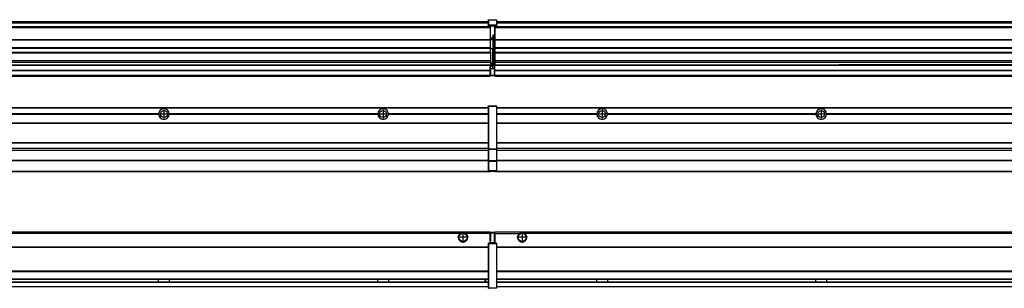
# Model space of a CAD drawing. Header units: inches. Extents: x -381 to 28422, y -418 to 176.
# Tile 41 of 49: x 21222 to 22120, y -154 to 90. Entities that reach past the tile are written whole.
import ezdxf

# ---------------------------------------------------------------- set-up
doc = ezdxf.new("R2010")
doc.units = ezdxf.units.IN
doc.linetypes.add('DOT_CENTER', pattern=[14, 12, -1, 0, -1])
doc.layers.add('1', color=7, linetype='Continuous')

# ---------------------------------------------------------------- blocks, each defined once
blk = doc.blocks.new('Modulos_intermedio__FL-14__15__19', base_point=(21655.18, -48.03))
at = {"color": 7, "linetype": 'Continuous'}
for p, q in [((21656.88, 10.47), (23049.18, 10.47)), ((21656.88, 10.22), (23049.18, 10.22)), ((21676.43, 10.47), (21676.48, 10.52)), ((21676.48, 10.52), (21683.88, 10.52)), ((21683.93, 10.47), (21683.88, 10.52)), ((21748.29, 4.77), (21656.88, 4.77)), ((21748.28, 4.47), (21656.88, 4.47)), ((21748.29, 4.17), (21656.88, 4.17)), ((21748.28, 4.47), (21748.29, 4.77)), ((21748.29, 4.17), (21748.28, 4.47)), ((21750.84, 6.59), (21750.83, 6.57)), ((21750.83, 2.38), (21750.84, 2.36)), ((21948.29, 4.77), (21758.07, 4.77)), ((21758.07, 4.77), (21758.08, 4.47)), ((21758.08, 4.47), (21758.07, 4.17)), ((21948.29, 4.17), (21758.07, 4.17)), ((21948.28, 4.47), (21758.08, 4.47)), ((21948.28, 4.47), (21948.29, 4.77)), ((21948.29, 4.17), (21948.28, 4.47)), ((21950.84, 6.59), (21950.83, 6.57)), ((21950.83, 2.38), (21950.84, 2.36)), ((22148.29, 4.77), (21958.07, 4.77)), ((21958.07, 4.77), (21958.08, 4.47)), ((21958.08, 4.47), (21958.07, 4.17)), ((22148.29, 4.17), (21958.07, 4.17)), ((22148.28, 4.47), (21958.08, 4.47)), ((21656.88, -3.53), (23049.18, -3.53)), ((21656.88, -3.78), (23049.18, -3.78)), ((23049.18, -4.03), (21656.88, -4.03)), ((21656.88, -21.53), (23049.18, -21.53)), ((21656.88, -21.78), (23049.18, -21.78)), ((21656.88, -26.73), (23049.18, -26.73)), ((21656.88, -26.82), (23049.18, -26.82)), ((21656.88, -28.37), (23049.18, -28.37)), ((21656.88, -28.53), (23049.18, -28.53)), ((21656.88, -28.65), (23049.18, -28.65)), ((23049.18, -38.02), (21656.88, -38.02)), ((23049.18, -38.11), (21656.88, -38.11)), ((21655.18, -47.53), (21655.18, -48.03)), ((21655.18, -48.03), (23051.18, -48.03)), ((21656.63, -47.53), (23049.43, -47.53))]:
    blk.add_line(p, q, dxfattribs=at)
for centre in [(21753.18, 4.47), (21953.18, 4.47)]:
    blk.add_circle(centre, 3.15, dxfattribs=at)
for centre, start, end in [((21753.18, 4.47), 3.5101, 176.4899), ((21953.18, 4.47), 3.5101, 176.4899), ((21753.18, 4.47), 183.51008, 356.48992), ((21953.18, 4.47), 183.51008, 356.48992)]:
    blk.add_arc(centre, 4.9, start, end, dxfattribs=at)
at = {"layer": '1', "color": 2, "linetype": 'DOT_CENTER'}
for p, q in [((21757.33, 4.47), (21749.03, 4.47)), ((21753.18, 8.62), (21753.18, 0.32)), ((21957.33, 4.47), (21949.03, 4.47)), ((21953.18, 8.62), (21953.18, 0.32))]:
    blk.add_line(p, q, dxfattribs=at)
blk = doc.blocks.new('Modulos_intermedio__FL-14__16__26', base_point=(20255.18, -48.03))
at = {"color": 7, "linetype": 'Continuous'}
for p, q in [((20256.88, 10.47), (21649.18, 10.47)), ((20256.88, 10.22), (21649.18, 10.22)), ((21622.43, 10.47), (21622.48, 10.52)), ((21622.48, 10.52), (21629.88, 10.52)), ((21629.93, 10.47), (21629.88, 10.52)), ((21649.18, 11.72), (21649.19, 11.79)), ((21649.18, 11.72), (21649.18, 11.47)), ((21649.18, 11.47), (21649.43, 11.47)), ((21649.18, 11.47), (21649.18, -27.21)), ((21649.19, 11.79), (21649.2, 11.82)), ((21649.2, 11.82), (21649.22, 11.86)), ((21649.22, 11.86), (21649.25, 11.9)), ((21649.25, 11.9), (21649.29, 11.93)), ((21649.29, 11.93), (21649.34, 11.96)), ((21649.34, 11.96), (21649.36, 11.96)), ((21649.36, 11.96), (21649.43, 11.97)), ((21649.43, 11.97), (21649.43, 11.47)), ((21649.43, 11.97), (21656.63, 11.97)), ((21656.63, 11.47), (21649.43, 11.47)), ((21649.43, 11.47), (21649.43, -27.21)), ((21656.63, 11.97), (21656.63, 11.47)), ((21656.7, 11.96), (21656.63, 11.97)), ((21656.88, 11.47), (21656.63, 11.47)), ((21656.63, 11.47), (21656.63, -27.21)), ((21656.72, 11.96), (21656.7, 11.96)), ((21656.76, 11.93), (21656.72, 11.96)), ((21656.8, 11.9), (21656.76, 11.93)), ((21656.84, 11.86), (21656.8, 11.9)), ((21656.86, 11.82), (21656.84, 11.86)), ((21656.87, 11.79), (21656.86, 11.82)), ((21656.88, 11.72), (21656.87, 11.79)), ((21656.88, 11.72), (21656.88, 11.47)), ((21656.88, 11.47), (21656.88, -27.21)), ((21348.29, 4.77), (21158.07, 4.77)), ((21348.29, 4.17), (21158.07, 4.17)), ((21348.28, 4.47), (21158.08, 4.47)), ((21348.29, 4.77), (21348.28, 4.47)), ((21348.28, 4.47), (21348.29, 4.17)), ((21350.83, 6.57), (21350.85, 6.59)), ((21350.84, 2.36), (21350.83, 2.38)), ((21358.08, 4.47), (21358.07, 4.77)), ((21548.29, 4.77), (21358.07, 4.77)), ((21358.07, 4.17), (21358.08, 4.47)), ((21548.29, 4.17), (21358.07, 4.17)), ((21548.28, 4.47), (21358.08, 4.47)), ((21548.29, 4.77), (21548.28, 4.47)), ((21548.28, 4.47), (21548.29, 4.17)), ((21550.83, 6.57), (21550.85, 6.59)), ((21550.84, 2.36), (21550.83, 2.38)), ((21555.9, 6.06), (21555.91, 6.03)), ((21649.18, 4.77), (21558.07, 4.77)), ((21558.08, 4.47), (21558.07, 4.77)), ((21558.07, 4.17), (21558.08, 4.47)), ((21649.18, 4.17), (21558.07, 4.17)), ((21649.18, 4.47), (21558.08, 4.47)), ((20256.88, -3.53), (21649.18, -3.53)), ((20256.88, -3.78), (21649.18, -3.78)), ((21649.18, -4.03), (20256.88, -4.03)), ((20256.88, -21.53), (21649.18, -21.53)), ((20256.88, -21.78), (21649.18, -21.78)), ((20256.88, -26.73), (21649.18, -26.73)), ((20256.88, -26.82), (21649.18, -26.82)), ((20256.88, -28.37), (21649.18, -28.37)), ((20256.88, -28.53), (21649.18, -28.53)), ((20256.88, -28.65), (21649.18, -28.65)), ((21649.18, -27.21), (21649.18, -27.52)), ((21649.18, -27.21), (21649.43, -27.21)), ((21649.18, -27.52), (21649.18, -38.19)), ((21649.18, -27.52), (21649.19, -27.54)), ((21649.19, -27.54), (21649.22, -27.57)), ((21649.22, -27.57), (21649.25, -27.59)), ((21649.25, -27.59), (21649.29, -27.6)), ((21649.29, -27.6), (21649.34, -27.61)), ((21649.34, -27.61), (21649.36, -27.61)), ((21649.36, -27.61), (21649.43, -27.62)), ((21649.43, -27.21), (21656.63, -27.21)), ((21649.43, -27.21), (21649.43, -27.62)), ((21649.43, -27.62), (21656.63, -27.62)), ((21649.43, -27.62), (21649.43, -38.3)), ((21656.63, -27.21), (21656.63, -27.62)), ((21656.88, -27.21), (21656.63, -27.21)), ((21656.7, -27.61), (21656.63, -27.62)), ((21656.63, -27.62), (21656.63, -38.3)), ((21656.72, -27.61), (21656.7, -27.61)), ((21656.76, -27.6), (21656.72, -27.61)), ((21656.8, -27.59), (21656.76, -27.6)), ((21656.84, -27.57), (21656.8, -27.59)), ((21656.87, -27.54), (21656.84, -27.57)), ((21656.88, -27.52), (21656.87, -27.54)), ((21656.88, -27.21), (21656.88, -27.52)), ((21656.88, -27.52), (21656.88, -38.19)), ((21649.18, -38.02), (20256.88, -38.02)), ((21649.18, -38.11), (20256.88, -38.11)), ((21649.18, -38.19), (21649.19, -38.22)), ((21649.18, -38.19), (21649.18, -38.71)), ((21649.18, -38.71), (21649.18, -47.03)), ((21649.18, -38.71), (21649.43, -38.71)), ((21649.19, -38.22), (21649.22, -38.25)), ((21649.22, -38.25), (21649.25, -38.27)), ((21649.25, -38.27), (21649.29, -38.28)), ((21649.29, -38.28), (21649.34, -38.29)), ((21649.34, -38.29), (21649.36, -38.29)), ((21649.36, -38.29), (21649.43, -38.3)), ((21656.63, -38.3), (21649.43, -38.3)), ((21649.43, -38.3), (21649.43, -38.71)), ((21656.63, -38.71), (21649.43, -38.71)), ((21649.43, -38.71), (21649.43, -47.03)), ((21656.7, -38.29), (21656.63, -38.3)), ((21656.63, -38.3), (21656.63, -38.71)), ((21656.63, -38.71), (21656.63, -47.03)), ((21656.88, -38.71), (21656.63, -38.71)), ((21656.72, -38.29), (21656.7, -38.29)), ((21656.76, -38.28), (21656.72, -38.29)), ((21656.8, -38.27), (21656.76, -38.28)), ((21656.84, -38.25), (21656.8, -38.27)), ((21656.87, -38.22), (21656.84, -38.25)), ((21656.88, -38.19), (21656.87, -38.22)), ((21656.88, -38.19), (21656.88, -38.71)), ((21656.88, -38.71), (21656.88, -47.03)), ((20255.18, -48.03), (21651.18, -48.03)), ((20256.63, -47.53), (21649.43, -47.53)), ((21649.18, -47.03), (21649.18, -47.28)), ((21649.18, -47.03), (21649.43, -47.03)), ((21649.18, -47.28), (21649.19, -47.34)), ((21649.19, -47.34), (21649.2, -47.37)), ((21649.2, -47.37), (21649.22, -47.41)), ((21649.22, -47.41), (21649.25, -47.45)), ((21649.25, -47.45), (21649.29, -47.49)), ((21649.29, -47.49), (21649.34, -47.51)), ((21649.34, -47.51), (21649.36, -47.52)), ((21649.36, -47.52), (21649.43, -47.53)), ((21649.43, -47.03), (21649.43, -47.53)), ((21649.43, -47.03), (21656.63, -47.03)), ((21649.43, -47.53), (21656.63, -47.53)), ((21651.18, -47.53), (21651.18, -48.03)), ((21656.88, -47.03), (21656.63, -47.03)), ((21656.63, -47.03), (21656.63, -47.53)), ((21656.7, -47.52), (21656.63, -47.53)), ((21656.72, -47.51), (21656.7, -47.52)), ((21656.76, -47.49), (21656.72, -47.51)), ((21656.8, -47.45), (21656.76, -47.49)), ((21656.84, -47.41), (21656.8, -47.45)), ((21656.86, -47.37), (21656.84, -47.41)), ((21656.87, -47.34), (21656.86, -47.37)), ((21656.88, -47.28), (21656.87, -47.34)), ((21656.88, -47.03), (21656.88, -47.28))]:
    blk.add_line(p, q, dxfattribs=at)
for centre in [(21353.18, 4.47), (21553.18, 4.47)]:
    blk.add_circle(centre, 3.15, dxfattribs=at)
for centre, start, end in [((21353.18, 4.47), 3.5101, 176.4899), ((21553.18, 4.47), 3.5101, 176.4899), ((21353.18, 4.47), 183.51008, 356.48992), ((21553.18, 4.47), 183.51008, 356.48992)]:
    blk.add_arc(centre, 4.9, start, end, dxfattribs=at)
at = {"layer": '1', "color": 2, "linetype": 'DOT_CENTER'}
for p, q in [((21357.33, 4.47), (21349.03, 4.47)), ((21353.18, 8.62), (21353.18, 0.32)), ((21557.33, 4.47), (21549.03, 4.47)), ((21553.18, 8.62), (21553.18, 0.32))]:
    blk.add_line(p, q, dxfattribs=at)
blk = doc.blocks.new('F-274__37', base_point=(621.12, -75.97))
for name, p in [('Modulos_intermedio__FL-14__16__26', (20255.18, -48.03)), ('Modulos_intermedio__FL-14__15__19', (21655.18, -48.03))]:
    blk.add_blockref(name, p)
blk = doc.blocks.new('Alzado2', base_point=(2889, -32))
blk.add_blockref('F-274__37', (621.12, -75.97))
blk = doc.blocks.new('Modulos_intermedio__FL-14__15__47', base_point=(21655.18, 38.97))
at = {"color": 7, "linetype": 'Continuous'}
for p, q in [((21655.18, 84.47), (21655.18, 83.99)), ((21655.18, 83.99), (21655.18, 83.97)), ((23051.18, 83.99), (21655.18, 83.99)), ((21655.18, 83.97), (21655.18, 83.47)), ((21655.18, 83.97), (23051.18, 83.97)), ((21655.18, 83.47), (21655.18, 72.41)), ((21655.18, 83.47), (23051.18, 83.47)), ((21656.88, 88.97), (23049.18, 88.97)), ((21656.88, 88.96), (23049.18, 88.96)), ((21656.88, 88.35), (23049.18, 88.35)), ((21656.88, 88.03), (23049.18, 88.03)), ((21656.88, 87.7), (23049.18, 87.7)), ((21655.18, 72.41), (21655.18, 72.16)), ((21655.18, 72.41), (23051.18, 72.41)), ((21655.18, 72.16), (23051.18, 72.16)), ((21655.18, 72.16), (21655.18, 64.79)), ((23051.18, 64.79), (21655.18, 64.79)), ((21655.18, 64.79), (21655.18, 64.54)), ((21655.18, 64.54), (21655.18, 60.91)), ((21655.18, 64.54), (23051.18, 64.54)), ((21655.18, 60.91), (21655.18, 60.41)), ((21655.18, 60.91), (23051.18, 60.91)), ((21655.18, 60.41), (23051.18, 60.41)), ((21655.18, 60.41), (21655.18, 59.42)), ((21655.18, 59.42), (21655.18, 53.15)), ((21655.18, 53.15), (21655.18, 51.48)), ((21655.18, 53.15), (23051.18, 53.15)), ((23051.18, 51.48), (21655.18, 51.48)), ((21655.18, 51.48), (21655.18, 51.37)), ((21655.18, 51.37), (21655.18, 49.19)), ((21655.18, 49.19), (21655.18, 49.16)), ((21655.18, 49.19), (21969.43, 49.19)), ((21655.18, 44.48), (21655.18, 49.16)), ((21655.18, 49.16), (21969.43, 49.16)), ((21969.43, 49.19), (21969.43, 49.18)), ((21978.18, 49.19), (21969.43, 49.19)), ((21969.43, 49.18), (21969.43, 49.16)), ((21969.43, 49.18), (21978.18, 49.18)), ((21969.43, 49.16), (21978.18, 49.16)), ((21978.18, 49.19), (21978.18, 49.18)), ((22169.43, 49.19), (21978.18, 49.19)), ((21978.18, 49.18), (21978.18, 49.16)), ((21978.18, 49.16), (22169.43, 49.16)), ((21655.18, 44.48), (21655.18, 44.04)), ((21655.18, 44.48), (23051.13, 44.48)), ((21655.18, 39.97), (21655.18, 44.04)), ((21655.18, 44.04), (23051.13, 44.04)), ((21655.18, 39.97), (21655.18, 39.47)), ((21655.18, 39.97), (23051.13, 39.97)), ((21655.18, 39.47), (21655.18, 39.22)), ((21655.18, 39.47), (23051.13, 39.47)), ((21655.18, 39.22), (21655.18, 38.97)), ((21655.18, 39.22), (23051.13, 39.22)), ((21655.18, 38.97), (23051.13, 38.97))]:
    blk.add_line(p, q, dxfattribs=at)
blk = doc.blocks.new('Modulos_intermedio__FL-14__16__54', base_point=(20255.18, 38.97))
at = {"color": 7, "linetype": 'Continuous'}
for p, q in [((21649.18, 90.22), (21649.19, 90.29)), ((21649.18, 90.22), (21649.2, 90.24)), ((21649.18, 90.22), (21649.18, 90.16)), ((21649.18, 90.16), (21649.18, 90.22)), ((21649.18, 90.16), (21649.18, 85.33)), ((21649.19, 90.29), (21649.2, 90.32)), ((21649.2, 90.32), (21649.22, 90.36)), ((21649.2, 90.24), (21649.22, 90.28)), ((21649.22, 90.36), (21649.25, 90.4)), ((21649.22, 90.28), (21649.25, 90.32)), ((21649.25, 90.4), (21649.29, 90.43)), ((21649.25, 90.32), (21649.29, 90.35)), ((21649.29, 90.43), (21649.34, 90.46)), ((21649.29, 90.35), (21649.34, 90.37)), ((21649.34, 90.46), (21649.36, 90.46)), ((21649.34, 90.37), (21649.36, 90.38)), ((21649.36, 90.46), (21649.43, 90.47)), ((21649.36, 90.38), (21649.43, 90.39)), ((21649.43, 90.47), (21656.63, 90.47)), ((21649.43, 90.47), (21649.43, 90.39)), ((21649.43, 90.39), (21656.63, 90.39)), ((21649.43, 90.39), (21649.43, 85.56)), ((21656.63, 90.47), (21656.63, 90.39)), ((21656.7, 90.46), (21656.63, 90.47)), ((21656.63, 90.39), (21656.63, 85.56)), ((21656.7, 90.38), (21656.63, 90.39)), ((21656.72, 90.46), (21656.7, 90.46)), ((21656.72, 90.37), (21656.7, 90.38)), ((21656.76, 90.43), (21656.72, 90.46)), ((21656.76, 90.35), (21656.72, 90.37)), ((21656.8, 90.4), (21656.76, 90.43)), ((21656.8, 90.32), (21656.76, 90.35)), ((21656.84, 90.36), (21656.8, 90.4)), ((21656.84, 90.28), (21656.8, 90.32)), ((21656.86, 90.32), (21656.84, 90.36)), ((21656.86, 90.24), (21656.84, 90.28)), ((21656.87, 90.29), (21656.86, 90.32)), ((21656.87, 90.22), (21656.86, 90.24)), ((21656.88, 90.22), (21656.87, 90.29)), ((21656.88, 90.16), (21656.87, 90.22)), ((21656.88, 90.22), (21656.88, 90.16)), ((21656.88, 90.16), (21656.88, 85.33)), ((21651.18, 83.99), (20255.18, 83.99)), ((20255.18, 83.97), (21651.18, 83.97)), ((20255.18, 83.47), (21651.18, 83.47)), ((20256.88, 88.97), (21649.18, 88.97)), ((20256.88, 88.96), (21649.18, 88.96)), ((20256.88, 88.35), (21649.18, 88.35)), ((20256.88, 88.03), (21649.18, 88.03)), ((20256.88, 87.7), (21649.18, 87.7)), ((21649.18, 85.33), (21649.19, 85.4)), ((21649.18, 85.33), (21649.18, 85.22)), ((21649.18, 85.22), (21649.19, 85.29)), ((21649.18, 85.22), (21649.18, 84.97)), ((21649.18, 84.97), (21649.43, 84.97)), ((21649.18, 84.97), (21649.18, 84.72)), ((21649.19, 84.66), (21649.18, 84.72)), ((21649.19, 85.4), (21649.2, 85.42)), ((21649.19, 85.29), (21649.2, 85.32)), ((21649.2, 84.63), (21649.19, 84.66)), ((21649.2, 85.42), (21649.22, 85.46)), ((21649.2, 85.32), (21649.22, 85.36)), ((21649.22, 84.59), (21649.2, 84.63)), ((21649.22, 85.46), (21649.25, 85.5)), ((21649.22, 85.36), (21649.25, 85.4)), ((21649.22, 85.36), (21649.25, 85.4)), ((21649.25, 84.55), (21649.22, 84.59)), ((21649.25, 85.5), (21649.29, 85.53)), ((21649.25, 85.4), (21649.34, 85.46)), ((21649.25, 85.4), (21649.29, 85.43)), ((21649.29, 84.51), (21649.25, 84.55)), ((21649.29, 85.53), (21649.34, 85.55)), ((21649.29, 85.43), (21649.34, 85.46)), ((21649.34, 84.49), (21649.29, 84.51)), ((21649.34, 85.55), (21649.36, 85.55)), ((21649.34, 85.46), (21649.36, 85.46)), ((21649.36, 84.48), (21649.34, 84.49)), ((21649.36, 85.55), (21649.43, 85.56)), ((21649.36, 85.46), (21649.43, 85.47)), ((21649.43, 84.47), (21649.36, 84.48)), ((21656.63, 85.56), (21649.43, 85.56)), ((21649.43, 85.56), (21649.43, 85.47)), ((21649.43, 85.47), (21649.43, 84.97)), ((21649.43, 85.47), (21656.63, 85.47)), ((21649.43, 84.97), (21649.43, 84.47)), ((21649.43, 84.97), (21651.18, 84.97)), ((21649.43, 84.47), (21651.18, 84.47)), ((21651.18, 84.97), (21654.88, 84.97)), ((21651.18, 84.97), (21651.18, 83.97)), ((21651.18, 83.97), (21651.18, 83.47)), ((21651.18, 72.41), (21651.18, 83.47)), ((21654.88, 84.97), (21654.88, 77.44)), ((21654.88, 84.97), (21656.63, 84.97)), ((21654.88, 84.47), (21656.63, 84.47)), ((21656.7, 85.55), (21656.63, 85.56)), ((21656.63, 85.56), (21656.63, 85.47)), ((21656.7, 85.46), (21656.63, 85.47)), ((21656.63, 85.47), (21656.63, 84.97)), ((21656.88, 84.97), (21656.63, 84.97)), ((21656.63, 84.97), (21656.63, 84.47)), ((21656.63, 84.47), (21656.7, 84.48)), ((21656.72, 85.55), (21656.7, 85.55)), ((21656.72, 85.46), (21656.7, 85.46)), ((21656.7, 84.48), (21656.72, 84.49)), ((21656.76, 85.53), (21656.72, 85.55)), ((21656.72, 85.46), (21656.76, 85.43)), ((21656.76, 85.43), (21656.72, 85.46)), ((21656.72, 84.49), (21656.76, 84.51)), ((21656.8, 85.5), (21656.76, 85.53)), ((21656.8, 85.4), (21656.76, 85.43)), ((21656.76, 84.51), (21656.8, 84.55)), ((21656.84, 85.46), (21656.8, 85.5)), ((21656.8, 85.4), (21656.84, 85.36)), ((21656.84, 85.36), (21656.8, 85.4)), ((21656.8, 84.55), (21656.84, 84.59)), ((21656.86, 85.42), (21656.84, 85.46)), ((21656.86, 85.32), (21656.84, 85.36)), ((21656.84, 84.59), (21656.86, 84.63)), ((21656.87, 85.4), (21656.86, 85.42)), ((21656.87, 85.29), (21656.86, 85.32)), ((21656.86, 84.63), (21656.87, 84.66)), ((21656.88, 85.33), (21656.87, 85.4)), ((21656.88, 85.22), (21656.87, 85.29)), ((21656.87, 84.66), (21656.88, 84.72)), ((21656.88, 85.33), (21656.88, 85.22)), ((21656.88, 85.22), (21656.88, 84.97)), ((21656.88, 84.97), (21656.88, 84.72)), ((20255.18, 72.41), (21651.18, 72.41)), ((20255.18, 72.16), (21651.18, 72.16)), ((21653.43, 73.5), (21651.18, 73.5)), ((21653.43, 73), (21651.18, 73)), ((21651.18, 72.5), (21653.43, 72.5)), ((21651.18, 72.41), (21651.18, 72.16)), ((21651.18, 64.79), (21651.18, 72.16)), ((21654.88, 76.45), (21653.43, 76.45)), ((21653.43, 76.45), (21653.43, 73.5)), ((21653.43, 73), (21653.43, 73.5)), ((21653.43, 73.5), (21653.68, 73.5)), ((21653.43, 73), (21653.43, 72.5)), ((21653.43, 72.5), (21653.43, 63.97)), ((21653.68, 72.5), (21653.43, 72.5)), ((21653.68, 73.19), (21653.67, 73.21)), ((21653.68, 76.45), (21653.68, 73.5)), ((21653.68, 76.3), (21654.88, 76.3)), ((21653.68, 73.25), (21653.68, 73.5)), ((21653.68, 73.19), (21653.68, 72.5)), ((21653.68, 63.97), (21653.68, 72.5)), ((21654.88, 79.65), (21655.18, 79.58)), ((21654.88, 78.12), (21655.18, 78.12)), ((21654.88, 77.6), (21655.18, 77.6)), ((21654.88, 77.44), (21655.18, 77.36)), ((21654.88, 76.45), (21655.18, 76.53)), ((21654.88, 76.3), (21654.88, 76.45)), ((21655.18, 76.3), (21654.88, 76.3)), ((21654.88, 63.97), (21654.88, 76.3)), ((21651.18, 64.79), (20255.18, 64.79)), ((20255.18, 64.54), (21651.18, 64.54)), ((21651.18, 64.79), (21651.18, 64.54)), ((21651.18, 60.91), (21651.18, 64.54)), ((21653.43, 63.97), (21651.18, 63.97)), ((21653.43, 63.97), (21653.68, 63.97)), ((21653.43, 50.98), (21653.43, 63.97)), ((21653.68, 63.97), (21654.88, 63.97)), ((21653.68, 50.98), (21653.68, 63.97)), ((21655.18, 63.97), (21654.88, 63.97)), ((21654.88, 49.58), (21654.88, 63.97)), ((20255.18, 60.91), (21651.18, 60.91)), ((20255.18, 60.41), (21651.18, 60.41)), ((21651.18, 60.91), (21651.18, 60.41)), ((21651.18, 60.41), (21651.18, 59.42)), ((21651.18, 59.42), (21651.18, 53.15)), ((20255.18, 53.15), (21651.18, 53.15)), ((21651.18, 51.48), (20255.18, 51.48)), ((20978.18, 49.19), (21651.18, 49.19)), ((20978.18, 49.16), (21651.18, 49.16)), ((21651.13, 44.48), (21651.13, 47.58)), ((21651.13, 47.58), (21651.18, 47.58)), ((21651.13, 45.47), (21651.18, 45.48)), ((21651.18, 53.15), (21651.18, 51.48)), ((21651.18, 51.48), (21651.18, 51.37)), ((21651.18, 51.37), (21651.18, 49.19)), ((21653.43, 50.98), (21651.18, 50.98)), ((21653.43, 49.98), (21651.18, 49.98)), ((21651.18, 49.19), (21651.18, 49.16)), ((21651.18, 47.58), (21651.18, 49.16)), ((21653.43, 48.98), (21651.18, 48.98)), ((21653.43, 47.91), (21651.18, 47.91)), ((21651.18, 46), (21651.18, 47.58)), ((21651.18, 46), (21651.18, 39.97)), ((21651.18, 46), (21653.43, 46)), ((21653.43, 49.98), (21653.43, 50.98)), ((21653.43, 50.98), (21653.68, 50.98)), ((21653.43, 49.98), (21653.43, 48.98)), ((21653.68, 48.98), (21653.43, 48.98)), ((21653.43, 47.91), (21653.43, 48.98)), ((21653.43, 47.91), (21653.52, 47.89)), ((21653.43, 46), (21653.43, 47.91)), ((21653.43, 46), (21654.88, 46)), ((21653.52, 47.89), (21653.6, 47.83)), ((21653.6, 47.83), (21653.66, 47.75)), ((21653.66, 47.75), (21653.68, 47.66)), ((21653.68, 49.73), (21653.68, 50.98)), ((21653.68, 49.73), (21653.68, 48.98)), ((21653.68, 49.58), (21654.88, 49.58)), ((21653.68, 47.66), (21653.68, 48.98)), ((21653.68, 48.93), (21654.88, 48.93)), ((21653.68, 46), (21653.68, 47.66)), ((21655.18, 45.08), (21654.63, 44.93)), ((21655.18, 49.58), (21654.88, 49.58)), ((21654.88, 48.93), (21654.88, 49.58)), ((21654.88, 48.93), (21655.18, 48.85)), ((21654.88, 48.93), (21654.88, 47.33)), ((21654.88, 47.33), (21654.88, 46)), ((21655.18, 45.92), (21654.88, 46)), ((21654.88, 45), (21655.18, 45.08)), ((21654.88, 45), (21654.88, 39.97)), ((20255.18, 44.48), (21651.13, 44.48)), ((20255.18, 44.04), (21651.13, 44.04)), ((20255.18, 39.97), (21651.13, 39.97)), ((20255.18, 39.47), (21651.13, 39.47)), ((20255.18, 39.22), (21651.13, 39.22)), ((20255.18, 38.97), (21651.13, 38.97)), ((21651.13, 44.48), (21651.18, 44.48)), ((21651.13, 44.48), (21651.13, 44.04)), ((21651.13, 39.97), (21651.13, 44.04)), ((21651.18, 40.48), (21651.13, 40.49)), ((21651.13, 39.97), (21651.13, 39.47)), ((21651.13, 39.22), (21651.13, 39.47)), ((21651.13, 39.22), (21651.13, 38.97)), ((21651.18, 39.97), (21651.18, 39.47)), ((21651.18, 39.97), (21654.63, 39.97)), ((21651.18, 39.47), (21654.63, 39.47)), ((21654.63, 44.93), (21654.63, 39.97)), ((21654.63, 39.97), (21654.63, 39.47)), ((21654.88, 39.97), (21654.63, 39.97)), ((21654.88, 44.81), (21655.18, 44.87)), ((21654.88, 41.31), (21655.18, 41.37)), ((21654.88, 40.83), (21655.18, 40.91)), ((21654.88, 39.97), (21654.88, 39.72))]:
    blk.add_line(p, q, dxfattribs=at)
for centre, start, end in [((21653.43, 73.25), 270, 0), ((21653.43, 49.73), 0, 90), ((21654.63, 39.72), 270, 0)]:
    blk.add_arc(centre, 0.25, start, end, dxfattribs=at)
blk = doc.blocks.new('F-274__65', base_point=(621.12, 38.97))
for name, p in [('Modulos_intermedio__FL-14__16__54', (20255.18, 38.97)), ('Modulos_intermedio__FL-14__15__47', (21655.18, 38.97))]:
    blk.add_blockref(name, p)
blk = doc.blocks.new('Inferior2', base_point=(2889, 64.72))
blk.add_blockref('F-274__65', (621.12, 38.97))
blk = doc.blocks.new('Modulos_intermedio__FL-14__15__74', base_point=(21655.18, -154.47))
at = {"color": 7, "linetype": 'Continuous'}
for p, q in [((21655.18, -102.97), (21655.18, -104.47)), ((21655.18, -102.97), (23051.13, -102.97)), ((21655.18, -104.47), (21677.77, -104.47)), ((21655.18, -104.47), (21655.18, -113.47)), ((21677.77, -104.47), (21678.72, -103.98)), ((21678.72, -103.98), (21680.18, -103.72)), ((21680.18, -103.72), (21681.63, -103.98)), ((21681.63, -103.98), (21682.59, -104.47)), ((23023.77, -104.47), (21682.59, -104.47)), ((21656.88, -116.72), (23049.18, -116.72)), ((21656.88, -116.97), (23049.18, -116.97)), ((23049.18, -117.22), (21656.88, -117.22)), ((23049.18, -138.72), (21656.88, -138.72)), ((23049.18, -138.97), (21656.88, -138.97)), ((21656.88, -139.22), (23049.18, -139.22)), ((21656.88, -145.97), (23049.18, -145.97)), ((21656.88, -146.22), (23049.18, -146.22)), ((21656.88, -148.72), (23049.18, -148.72)), ((21656.88, -148.97), (23049.18, -148.97)), ((21656.88, -152.72), (23049.18, -152.72)), ((21748.28, -146.3), (21748.28, -146.22)), ((21748.28, -146.35), (21748.28, -146.3)), ((21748.29, -147.23), (21748.28, -146.35)), ((21748.28, -148.6), (21748.29, -147.56)), ((21748.28, -148.72), (21748.28, -148.6)), ((21748.29, -147.56), (21748.29, -147.23)), ((21758.08, -146.52), (21758.07, -147.07)), ((21758.07, -147.07), (21758.07, -147.72)), ((21758.07, -147.72), (21758.07, -147.88)), ((21758.07, -147.88), (21758.08, -148.43)), ((21758.08, -146.22), (21758.08, -146.3)), ((21758.08, -146.3), (21758.08, -146.35)), ((21758.08, -146.35), (21758.08, -146.52)), ((21758.08, -148.43), (21758.08, -148.59)), ((21758.08, -148.59), (21758.08, -148.65)), ((21758.08, -148.65), (21758.08, -148.72)), ((21948.28, -146.3), (21948.28, -146.22)), ((21948.28, -146.35), (21948.28, -146.3)), ((21948.29, -146.98), (21948.28, -146.35)), ((21948.28, -148.6), (21948.29, -147.96)), ((21948.28, -148.65), (21948.28, -148.6)), ((21948.28, -148.72), (21948.28, -148.65)), ((21948.29, -147.07), (21948.29, -146.98)), ((21948.29, -147.23), (21948.29, -147.07)), ((21948.29, -147.88), (21948.29, -147.23)), ((21948.29, -147.96), (21948.29, -147.88)), ((21958.08, -146.52), (21958.07, -147.07)), ((21958.07, -147.07), (21958.07, -147.72)), ((21958.07, -147.72), (21958.07, -147.88)), ((21958.07, -147.88), (21958.08, -148.43)), ((21958.08, -146.22), (21958.08, -146.3)), ((21958.08, -146.3), (21958.08, -146.35)), ((21958.08, -146.35), (21958.08, -146.52)), ((21958.08, -148.43), (21958.08, -148.59)), ((21958.08, -148.59), (21958.08, -148.65)), ((21958.08, -148.65), (21958.08, -148.72)), ((21656.88, -152.97), (23049.18, -152.97))]:
    blk.add_line(p, q, dxfattribs=at)
for radius in [4, 3.7]:
    blk.add_circle((21680.18, -107.97), radius, dxfattribs=at)
blk.add_arc((21680.18, -107.97), 4.25, 124.56032, 55.43968, dxfattribs=at)
at = {"layer": '1', "color": 2, "linetype": 'DOT_CENTER'}
for p, q in [((21680.18, -102.97), (21680.18, -112.97)), ((21685.18, -107.97), (21675.18, -107.97))]:
    blk.add_line(p, q, dxfattribs=at)
blk = doc.blocks.new('Modulos_intermedio__FL-14__16__81', base_point=(20255.18, -154.47))
at = {"color": 7, "linetype": 'Continuous'}
for p, q in [((20255.18, -102.97), (21651.13, -102.97)), ((21623.77, -104.47), (20282.59, -104.47)), ((21624.72, -103.98), (21623.77, -104.47)), ((21626.18, -103.72), (21624.72, -103.98)), ((21627.63, -103.98), (21626.18, -103.72)), ((21628.59, -104.47), (21627.63, -103.98)), ((21651.13, -104.47), (21628.59, -104.47)), ((21651.13, -104.47), (21651.13, -102.97)), ((21651.13, -111.58), (21651.13, -104.47)), ((21651.18, -104.48), (21651.13, -104.49)), ((21651.18, -105.48), (21651.13, -105.49)), ((21654.63, -103.47), (21651.18, -103.47)), ((21651.18, -103.47), (21651.18, -103.97)), ((21651.18, -103.97), (21651.18, -111.58)), ((21651.18, -103.97), (21654.63, -103.97)), ((21654.63, -103.47), (21654.63, -103.97)), ((21654.88, -103.97), (21654.63, -103.97)), ((21654.63, -103.97), (21654.63, -112.97)), ((21654.88, -103.72), (21654.88, -103.97)), ((21654.88, -103.97), (21654.88, -112.97)), ((21654.88, -104.83), (21655.18, -104.91)), ((21654.88, -106.47), (21655.18, -106.47)), ((21654.88, -107.48), (21655.18, -107.48)), ((20256.88, -116.72), (21649.18, -116.72)), ((21649.18, -113.72), (21649.19, -113.66)), ((21649.18, -113.72), (21649.18, -113.97)), ((21649.18, -113.97), (21649.43, -113.97)), ((21649.18, -113.97), (21649.18, -153.97)), ((21649.19, -113.66), (21649.2, -113.63)), ((21649.2, -113.63), (21649.22, -113.59)), ((21649.22, -113.59), (21649.25, -113.55)), ((21649.25, -113.55), (21649.29, -113.51)), ((21649.29, -113.51), (21649.34, -113.49)), ((21649.34, -113.49), (21649.36, -113.48)), ((21649.36, -113.48), (21649.43, -113.47)), ((21649.43, -113.47), (21649.43, -113.97)), ((21651.18, -113.47), (21649.43, -113.47)), ((21649.43, -113.97), (21649.43, -153.97)), ((21656.63, -113.97), (21649.43, -113.97)), ((21651.13, -109.47), (21651.18, -109.48)), ((21651.18, -111.58), (21651.13, -111.58)), ((21651.18, -113.47), (21651.18, -111.58)), ((21654.63, -112.97), (21651.18, -112.97)), ((21654.88, -113.47), (21651.18, -113.47)), ((21654.88, -112.97), (21654.63, -112.97)), ((21654.63, -112.97), (21654.63, -113.47)), ((21654.88, -111.93), (21655.18, -112.01)), ((21654.88, -112.97), (21654.88, -113.26)), ((21654.88, -113.26), (21654.88, -113.47)), ((21656.63, -113.47), (21654.88, -113.47)), ((21656.63, -113.47), (21656.63, -113.97)), ((21656.7, -113.48), (21656.63, -113.47)), ((21656.63, -113.97), (21656.63, -153.97)), ((21656.88, -113.97), (21656.63, -113.97)), ((21656.72, -113.49), (21656.7, -113.48)), ((21656.76, -113.51), (21656.72, -113.49)), ((21656.8, -113.55), (21656.76, -113.51)), ((21656.84, -113.59), (21656.8, -113.55)), ((21656.86, -113.63), (21656.84, -113.59)), ((21656.87, -113.66), (21656.86, -113.63)), ((21656.88, -113.72), (21656.87, -113.66)), ((21656.88, -113.72), (21656.88, -113.97)), ((21656.88, -113.97), (21656.88, -153.97)), ((20256.88, -116.97), (21649.18, -116.97)), ((21649.18, -117.22), (20256.88, -117.22)), ((21649.18, -138.72), (20256.88, -138.72)), ((21649.18, -138.97), (20256.88, -138.97)), ((20256.88, -139.22), (21649.18, -139.22)), ((20256.88, -145.97), (21649.18, -145.97)), ((20256.88, -146.22), (21649.18, -146.22)), ((20256.88, -148.72), (21649.18, -148.72)), ((20256.88, -148.97), (21649.18, -148.97)), ((20256.88, -152.72), (21649.18, -152.72)), ((21348.28, -146.3), (21348.28, -146.22)), ((21348.28, -146.35), (21348.28, -146.3)), ((21348.29, -146.98), (21348.28, -146.35)), ((21348.28, -148.6), (21348.29, -147.96)), ((21348.28, -148.65), (21348.28, -148.6)), ((21348.28, -148.72), (21348.28, -148.65)), ((21348.29, -147.07), (21348.29, -146.98)), ((21348.29, -147.23), (21348.29, -147.07)), ((21348.29, -147.88), (21348.29, -147.23)), ((21348.29, -147.96), (21348.29, -147.88)), ((21358.08, -146.52), (21358.07, -147.07)), ((21358.07, -147.07), (21358.07, -147.72)), ((21358.07, -147.72), (21358.07, -147.88)), ((21358.07, -147.88), (21358.08, -148.43)), ((21358.08, -146.22), (21358.08, -146.3)), ((21358.08, -146.3), (21358.08, -146.35)), ((21358.08, -146.35), (21358.08, -146.52)), ((21358.08, -148.43), (21358.08, -148.6)), ((21358.08, -148.6), (21358.08, -148.65)), ((21358.08, -148.65), (21358.08, -148.72)), ((21548.28, -146.3), (21548.28, -146.22)), ((21548.28, -146.35), (21548.28, -146.3)), ((21548.29, -146.98), (21548.28, -146.35)), ((21548.28, -148.6), (21548.29, -147.96)), ((21548.28, -148.65), (21548.28, -148.6)), ((21548.28, -148.72), (21548.28, -148.65)), ((21548.29, -147.07), (21548.29, -146.98)), ((21548.29, -147.23), (21548.29, -147.07)), ((21548.29, -147.88), (21548.29, -147.23)), ((21548.29, -147.96), (21548.29, -147.88)), ((21558.07, -147.07), (21558.06, -147.47)), ((21558.06, -147.47), (21558.07, -148.2)), ((21558.08, -146.35), (21558.07, -146.59)), ((21558.07, -146.59), (21558.07, -147.07)), ((21558.07, -148.2), (21558.08, -148.5)), ((21558.08, -146.22), (21558.08, -146.3)), ((21558.08, -146.3), (21558.08, -146.35)), ((21558.08, -148.5), (21558.08, -148.6)), ((21558.08, -148.6), (21558.08, -148.72)), ((21646.18, -146.65), (21646.24, -146.4)), ((21646.18, -146.65), (21646.18, -147.16)), ((21646.18, -147.16), (21646.18, -148.23)), ((21646.18, -148.23), (21646.24, -148.55)), ((21646.24, -146.4), (21646.46, -146.22)), ((21646.24, -148.55), (21646.46, -148.72)), ((21646.6, -146.22), (21646.6, -146.26)), ((21646.6, -146.26), (21646.6, -146.97)), ((21646.6, -146.97), (21646.6, -148.69)), ((21646.6, -148.69), (21646.6, -148.72)), ((20256.88, -152.97), (21649.18, -152.97)), ((21649.18, -153.97), (21649.18, -154.22)), ((21649.18, -153.97), (21649.43, -153.97)), ((21649.18, -154.22), (21649.19, -154.29)), ((21649.19, -154.29), (21649.2, -154.32)), ((21649.2, -154.32), (21649.22, -154.36)), ((21649.22, -154.36), (21649.25, -154.4)), ((21649.25, -154.4), (21649.29, -154.43)), ((21649.29, -154.43), (21649.34, -154.46)), ((21649.34, -154.46), (21649.36, -154.46)), ((21649.36, -154.46), (21649.43, -154.47)), ((21649.43, -153.97), (21649.43, -154.47)), ((21649.43, -153.97), (21656.63, -153.97)), ((21656.63, -154.47), (21649.43, -154.47)), ((21656.63, -153.97), (21656.63, -154.47)), ((21656.88, -153.97), (21656.63, -153.97)), ((21656.7, -154.46), (21656.63, -154.47)), ((21656.72, -154.46), (21656.7, -154.46)), ((21656.76, -154.43), (21656.72, -154.46)), ((21656.8, -154.4), (21656.76, -154.43)), ((21656.84, -154.36), (21656.8, -154.4)), ((21656.86, -154.32), (21656.84, -154.36)), ((21656.87, -154.29), (21656.86, -154.32)), ((21656.88, -154.22), (21656.87, -154.29)), ((21656.88, -153.97), (21656.88, -154.22))]:
    blk.add_line(p, q, dxfattribs=at)
for radius in [4, 3.7]:
    blk.add_circle((21626.18, -107.97), radius, dxfattribs=at)
for centre, radius, start, end in [((21626.18, -107.97), 4.25, 124.56032, 55.43968), ((21654.63, -103.72), 0.25, 0, 90)]:
    blk.add_arc(centre, radius, start, end, dxfattribs=at)
at = {"layer": '1', "color": 2, "linetype": 'DOT_CENTER'}
for p, q in [((21626.18, -102.97), (21626.18, -112.97)), ((21631.18, -107.97), (21621.18, -107.97))]:
    blk.add_line(p, q, dxfattribs=at)
blk = doc.blocks.new('F-274__90', base_point=(621.12, -154.47))
for name, p in [('Modulos_intermedio__FL-14__16__81', (20255.18, -154.47)), ('Modulos_intermedio__FL-14__15__74', (21655.18, -154.47))]:
    blk.add_blockref(name, p)
blk = doc.blocks.new('Superior1', base_point=(2889, -128.72))
blk.add_blockref('F-274__90', (621.12, -154.47))

msp = doc.modelspace()

# ---------------------------------------------------------------- block references
for name, p in [('Inferior2', (2889, 64.72)), ('Alzado2', (2889, -32)), ('Superior1', (2889, -128.72))]:
    msp.add_blockref(name, p)

doc.saveas('drawing.dxf')
